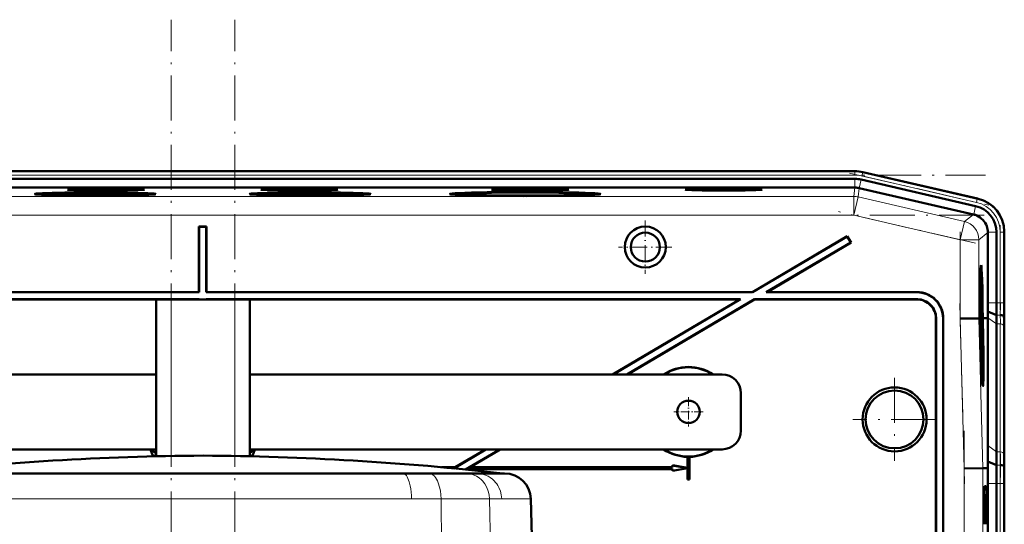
# Model space of a CAD drawing. Extents: x -1358 to 1757, y -1513 to 612.
# Tile 85 of 85: x 1353 to 1615, y 472 to 606. Entities that reach past the tile are written whole.
import ezdxf

# ---------------------------------------------------------------- set-up
doc = ezdxf.new("R2010")
doc.units = 0
doc.linetypes.add('DASHDOT', pattern=[18.5, 12, -3, 0.5, -3])

msp = doc.modelspace()

# ---------------------------------------------------------------- linework, layer by layer
at = {"color": 7, "linetype": 'DASHDOT', "lineweight": 18}
for p, q in [((1392.93, -290.12), (1392.93, 606.28)), ((1409.93, -290.12), (1409.93, 606.28)), ((1192.49, 564.79), (1610.17, 564.79)), ((1573.89, 565.35), (1611.09, 556.76)), ((1607.56, 546.59), (1570.96, 555.04)), ((1609.82, 554.09), (1192.83, 554.09)), ((1603.44, 524.37), (1603.44, 549.65)), ((1614.14, 551.4), (1614.14, 528.84)), ((1604.6, 482.34), (1603.33, 530.56)), ((1585.93, 510.67), (1585.93, 488.48)), ((1597.03, 499.58), (1574.83, 499.58)), ((1604.49, 376.6), (1604.49, 496.55)), ((1614.14, 491.61), (1614.14, 381.55))]:
    msp.add_line(p, q, dxfattribs=at)
at = {"color": 7, "lineweight": 18}
for p, q in [((1227.3, 565.79), (1575.36, 565.79)), ((1227.3, 564.79), (1575.36, 564.79)), ((1575.36, 565.83), (1575.36, 565.79)), ((1575.36, 565.79), (1575.36, 564.79)), ((1577.21, 564.58), (1577.43, 565.55)), ((1577.43, 565.55), (1577.44, 565.59)), ((1577.43, 565.55), (1608, 558.5)), ((1575.36, 561.46), (1575.36, 563.76)), ((1576.46, 561.34), (1576.98, 563.58)), ((1577.21, 564.58), (1607.78, 557.52)), ((1575.08, 559.09), (1575.35, 561.46)), ((1576.47, 561.34), (1576.2, 558.96)), ((1575.08, 559.09), (1227.58, 559.09)), ((1575.08, 559.09), (1575.08, 554.09)), ((1576.2, 558.96), (1575.08, 554.09)), ((1604.56, 552.41), (1576.2, 558.96)), ((1607.78, 557.52), (1608, 558.5)), ((1608.01, 558.53), (1608, 558.5)), ((1604.56, 552.41), (1606.94, 554.3)), ((1607.03, 554.28), (1607.55, 556.52)), ((1575.08, 554.09), (1227.58, 554.09)), ((1603.44, 547.54), (1575.08, 554.09)), ((1604.56, 552.41), (1603.44, 547.54)), ((1610.82, 549.43), (1608.44, 547.54)), ((1610.82, 549.52), (1613.12, 549.52)), ((1614.14, 549.52), (1615.14, 549.52)), ((1614.14, 549.52), (1614.14, 530.72)), ((1615.14, 549.52), (1615.14, 530.72)), ((1615.14, 549.52), (1615.18, 549.52)), ((1608.44, 547.54), (1603.44, 547.54)), ((1603.44, 526.48), (1603.44, 547.54)), ((1608.44, 526.54), (1608.44, 547.54)), ((1591.86, 533.51), (1591.93, 533.58)), ((1392.93, 489.81), (1392.93, 531.58)), ((1409.93, 489.81), (1409.93, 531.58)), ((1591.93, 531.58), (1592, 531.65)), ((1613.12, 530.72), (1610.82, 530.72)), ((1613.12, 530.72), (1614.14, 530.72)), ((1614.14, 530.72), (1615.14, 530.72)), ((1615.14, 530.72), (1615.18, 530.72)), ((1596.93, 526.58), (1597, 526.65)), ((1598.93, 526.58), (1598.86, 526.51)), ((1604.49, 486.49), (1603.44, 526.48)), ((1609.48, 486.56), (1608.44, 526.54)), ((1613.12, 525.06), (1610.77, 526.72)), ((1614.12, 527.41), (1613.1, 527.41)), ((1615.2, 526.58), (1615.16, 526.58)), ((1614.14, 525.06), (1613.12, 525.06)), ((1614.14, 525.06), (1614.14, 490.92)), ((1615.14, 524.38), (1615.14, 490.24)), ((1613.12, 490.92), (1610.77, 492.58)), ((1387.8, 490.5), (1387.78, 490.49)), ((1414.86, 490.5), (1414.87, 490.49)), ((1614.14, 490.92), (1613.12, 490.92)), ((1604.49, 438.46), (1604.49, 486.49)), ((1609.48, 386.6), (1609.48, 486.56)), ((1614.17, 487.41), (1613.14, 487.41)), ((1609.92, 481.73), (1610.39, 481.76)), ((1613.12, 482.43), (1610.82, 482.43)), ((1614.14, 482.43), (1613.12, 482.43)), ((1614.14, 482.43), (1614.14, 390.72)), ((1614.14, 482.43), (1615.14, 482.43)), ((1615.14, 482.43), (1615.14, 390.72)), ((1615.18, 482.43), (1615.14, 482.43)), ((1401.43, 478.34), (1345.79, 478.34)), ((1417.68, 478.34), (1401.43, 478.34)), ((1457.06, 478.34), (1417.68, 478.34)), ((1464.93, 478.34), (1457.06, 478.34)), ((1472.61, 478.34), (1464.93, 478.34)), ((1465.62, 419.48), (1464.93, 478.34)), ((1472.66, 478.34), (1472.61, 478.34)), ((1474.65, 478.34), (1472.66, 478.34)), ((1477.84, 478.34), (1474.65, 478.34)), ((1481.11, 478.34), (1477.84, 478.34)), ((1477.84, 478.34), (1479.21, 419.48)), ((1488.89, 478.34), (1481.11, 478.34)), ((1609.78, 479.69), (1609.89, 479.59))]:
    msp.add_line(p, q, dxfattribs=at)
at = {"color": 7, "lineweight": 50}
for p, q in [((1242.29, 565.83), (1555.09, 565.83)), ((1575.36, 565.83), (1555.09, 565.83)), ((1577.44, 565.59), (1608.21, 558.49)), ((1577.44, 565.59), (1608.01, 558.53)), ((1227.3, 563.76), (1575.36, 563.76)), ((1576.98, 563.58), (1607.55, 556.52)), ((1575.35, 561.46), (1227.31, 561.46)), ((1358.34, 559.74), (1358.29, 559.54)), ((1386.97, 559.74), (1387.02, 559.54)), ((1415.69, 559.74), (1415.63, 559.54)), ((1444.32, 559.74), (1444.37, 559.54)), ((1469.23, 559.74), (1469.17, 559.51)), ((1505.46, 559.74), (1505.53, 559.51)), ((1576.47, 561.34), (1606.94, 554.3)), ((1372.16, 559.37), (1372.16, 559.32)), ((1372.16, 559.32), (1372.16, 559.37)), ((1373.16, 559.37), (1373.16, 559.32)), ((1373.16, 559.32), (1373.16, 559.37)), ((1429.5, 559.32), (1429.5, 559.37)), ((1429.5, 559.37), (1429.5, 559.32)), ((1430.5, 559.37), (1430.5, 559.32)), ((1430.5, 559.32), (1430.5, 559.37)), ((1486.85, 559.27), (1486.85, 559.21)), ((1486.85, 559.21), (1486.85, 559.27)), ((1487.85, 559.27), (1487.85, 559.21)), ((1487.85, 559.21), (1487.85, 559.27)), ((1607.03, 554.28), (1606.94, 554.3)), ((1400.4, 551.01), (1400.33, 551.08)), ((1400.33, 551.08), (1400.33, 533.58)), ((1400.33, 551.08), (1402.33, 551.08)), ((1400.4, 551.01), (1400.4, 533.51)), ((1400.4, 551.01), (1402.26, 551.01)), ((1402.26, 551.01), (1402.33, 551.08)), ((1402.26, 551.01), (1402.26, 533.51)), ((1402.33, 551.08), (1402.33, 533.58)), ((1610.82, 549.43), (1610.82, 549.52)), ((1610.82, 549.43), (1610.82, 530.72)), ((1613.12, 549.52), (1613.12, 530.72)), ((1615.18, 549.72), (1615.18, 530.72)), ((1615.18, 549.52), (1615.18, 530.72)), ((1573.31, 548.51), (1547.99, 533.58)), ((1573.28, 548.41), (1548.01, 533.51)), ((1574.23, 546.81), (1551.67, 533.51)), ((1574.33, 546.78), (1551.93, 533.58)), ((1573.28, 548.41), (1573.31, 548.51)), ((1573.28, 548.41), (1574.23, 546.81)), ((1573.31, 548.51), (1574.33, 546.78)), ((1574.23, 546.81), (1574.33, 546.78)), ((1609.02, 539.01), (1608.82, 539.06)), ((1254.65, 533.51), (1400.4, 533.51)), ((1254.66, 533.58), (1400.33, 533.58)), ((1400.33, 533.58), (1400.4, 533.51)), ((1402.33, 533.58), (1402.26, 533.51)), ((1402.26, 533.51), (1548.01, 533.51)), ((1402.33, 533.58), (1547.99, 533.58)), ((1548.01, 533.51), (1547.99, 533.58)), ((1551.67, 533.51), (1551.93, 533.58)), ((1551.67, 533.51), (1591.86, 533.51)), ((1551.93, 533.58), (1591.93, 533.58)), ((1400.4, 531.65), (1257.8, 531.65)), ((1400.33, 531.58), (1258.06, 531.58)), ((1388.93, 489.73), (1388.93, 531.58)), ((1392.93, 531.58), (1388.93, 531.58)), ((1392.93, 531.58), (1409.93, 531.58)), ((1400.4, 531.65), (1400.33, 531.58)), ((1400.4, 531.65), (1400.4, 531.58)), ((1402.26, 531.65), (1402.26, 531.58)), ((1544.86, 531.65), (1402.26, 531.65)), ((1402.26, 531.65), (1402.33, 531.58)), ((1544.6, 531.58), (1402.33, 531.58)), ((1413.93, 531.58), (1409.93, 531.58)), ((1413.93, 489.73), (1413.93, 531.58)), ((1544.6, 531.58), (1510.69, 511.58)), ((1544.86, 531.65), (1510.83, 511.58)), ((1548.52, 531.65), (1514.49, 511.58)), ((1548.54, 531.58), (1514.63, 511.58)), ((1544.6, 531.58), (1544.86, 531.65)), ((1592, 531.65), (1548.52, 531.65)), ((1548.54, 531.58), (1548.52, 531.65)), ((1591.93, 531.58), (1548.54, 531.58)), ((1608.78, 530.66), (1608.72, 530.66)), ((1608.8, 531.55), (1608.75, 531.55)), ((1608.82, 533.13), (1608.76, 533.13)), ((1608.77, 531.16), (1608.78, 530.66)), ((1608.84, 530.67), (1608.78, 530.67)), ((1608.83, 531.25), (1608.82, 533.13)), ((1608.82, 533.13), (1608.83, 533.13)), ((1608.83, 533.13), (1608.85, 530.61)), ((1608.76, 528.93), (1608.7, 528.92)), ((1608.82, 530.22), (1608.71, 530.22)), ((1608.78, 530.02), (1608.71, 530.02)), ((1608.85, 530.61), (1608.72, 530.61)), ((1608.8, 527.8), (1608.76, 528.93)), ((1608.78, 528.94), (1608.8, 528.29)), ((1608.81, 528.81), (1608.78, 528.8)), ((1608.81, 528.73), (1608.78, 528.73)), ((1608.82, 528.68), (1608.78, 528.68)), ((1608.8, 528.29), (1608.8, 527.8)), ((1608.84, 528.24), (1608.8, 528.24)), ((1608.81, 528.73), (1608.81, 528.81)), ((1608.82, 528.68), (1608.81, 528.73)), ((1608.82, 529), (1608.82, 528.68)), ((1608.85, 528.97), (1608.82, 528.97)), ((1608.84, 528.24), (1608.85, 528.97)), ((1608.85, 527.75), (1608.84, 528.24)), ((1613.1, 527.41), (1610.8, 528.36)), ((1596.93, 438.99), (1596.93, 526.58)), ((1597, 438.99), (1597, 526.65)), ((1598.86, 526.51), (1598.86, 438.86)), ((1598.93, 526.58), (1598.93, 438.85)), ((1603.44, 526.48), (1608.44, 526.54)), ((1608.44, 526.54), (1608.51, 526.55)), ((1608.51, 526.56), (1608.51, 526.55)), ((1608.59, 526.56), (1608.51, 526.56)), ((1608.53, 526.55), (1608.59, 526.55)), ((1608.53, 526.54), (1608.59, 526.54)), ((1608.59, 526.54), (1608.63, 525.1)), ((1608.64, 526.56), (1608.68, 526.56)), ((1608.64, 526.55), (1608.68, 526.55)), ((1608.67, 525.1), (1608.64, 526.54)), ((1608.64, 526.54), (1608.68, 526.54)), ((1608.68, 526.54), (1608.73, 524.58)), ((1608.8, 527.8), (1608.69, 527.8)), ((1608.85, 527.75), (1608.69, 527.75)), ((1608.78, 527.52), (1608.69, 527.51)), ((1608.78, 527.11), (1608.69, 527.11)), ((1608.89, 526.02), (1608.69, 526.02)), ((1608.86, 525.77), (1608.7, 525.77)), ((1608.79, 525.58), (1608.7, 525.58)), ((1608.78, 527.52), (1608.89, 526.43)), ((1608.78, 527.11), (1608.78, 527.52)), ((1608.89, 526.02), (1608.78, 527.11)), ((1608.79, 525.58), (1608.81, 525.58)), ((1608.81, 523.75), (1608.79, 525.58)), ((1608.81, 525.58), (1608.82, 524.15)), ((1608.89, 526.43), (1608.89, 526.02)), ((1609.34, 526.56), (1609.39, 526.56)), ((1609.39, 526.56), (1609.34, 526.56)), ((1609.34, 526.54), (1609.39, 526.54)), ((1609.4, 524.59), (1609.34, 526.54)), ((1609.39, 526.56), (1609.39, 526.56)), ((1609.39, 526.54), (1609.44, 524.59)), ((1609.43, 526.56), (1609.59, 526.56)), ((1609.43, 526.56), (1609.81, 526.56)), ((1609.43, 526.54), (1609.59, 526.54)), ((1609.49, 524.59), (1609.43, 526.54)), ((1609.59, 526.54), (1609.59, 526.56)), ((1609.81, 526.56), (1610.77, 526.57)), ((1610.77, 526.57), (1610.77, 526.72)), ((1610.77, 492.58), (1610.77, 526.57)), ((1615.16, 526.58), (1615.12, 527.01)), ((1608.67, 525.1), (1608.63, 525.1)), ((1608.63, 525.1), (1608.67, 525.1)), ((1608.65, 524.08), (1608.7, 524.08)), ((1608.7, 524.08), (1608.65, 524.08)), ((1608.81, 523.75), (1608.75, 523.75)), ((1608.87, 523.35), (1608.76, 523.35)), ((1608.89, 523.3), (1608.76, 523.3)), ((1608.91, 522.76), (1608.78, 522.76)), ((1608.87, 523.35), (1608.81, 523.75)), ((1608.84, 524.64), (1608.82, 524.64)), ((1608.82, 524.15), (1608.85, 523.96)), ((1608.89, 524.5), (1608.85, 524.5)), ((1608.86, 523.85), (1608.87, 523.35)), ((1608.88, 523.8), (1608.86, 523.8)), ((1608.88, 523.8), (1608.89, 524.5)), ((1608.89, 523.3), (1608.88, 523.8)), ((1608.92, 520.88), (1608.91, 522.76)), ((1608.91, 522.76), (1608.92, 522.76)), ((1608.92, 522.76), (1608.94, 520.24)), ((1613.12, 525.06), (1613.12, 490.92)), ((1615.18, 523.65), (1615.18, 489.51)), ((1615.18, 523.65), (1615.18, 489.51)), ((1608.85, 522.71), (1608.78, 522.71)), ((1608.83, 521.07), (1608.83, 521.53)), ((1608.9, 521.18), (1608.85, 521.18)), ((1608.93, 520.29), (1608.86, 520.29)), ((1608.94, 520.24), (1608.86, 520.24)), ((1608.87, 520.79), (1608.87, 520.29)), ((1608.88, 519.7), (1608.95, 519.7)), ((1608.95, 519.16), (1608.9, 519.16)), ((1608.93, 518.43), (1608.96, 518.13)), ((1608.95, 519.7), (1608.95, 519.16)), ((1608.96, 518.13), (1608.96, 517.68)), ((1388.93, 511.58), (1262.93, 511.58)), ((1539.93, 511.58), (1413.93, 511.58)), ((1609.44, 510.21), (1609.25, 510.16)), ((1544.93, 506.58), (1544.93, 496.58)), ((1262.93, 491.58), (1388.93, 491.58)), ((1387.52, 491.32), (1387.54, 491.32)), ((1388.15, 491.29), (1388.13, 491.29)), ((1413.93, 491.58), (1539.93, 491.58)), ((1414.51, 491.29), (1414.53, 491.29)), ((1415.14, 491.32), (1415.12, 491.32)), ((1476.91, 491.58), (1468.34, 486.52)), ((1476.77, 491.58), (1468.72, 486.83)), ((1480.57, 491.58), (1471.48, 486.21)), ((1480.71, 491.58), (1472.66, 486.83)), ((1387.78, 490.49), (1388.18, 489.72)), ((1388.2, 489.72), (1387.8, 490.5)), ((1388.59, 490.8), (1388.59, 490.79)), ((1388.59, 490.24), (1388.62, 490.22)), ((1388.59, 490.24), (1388.85, 489.73)), ((1388.87, 489.73), (1388.62, 490.22)), ((1414.06, 490.24), (1413.93, 489.97)), ((1413.93, 490.01), (1414.04, 490.22)), ((1414.04, 490.22), (1413.93, 490.22)), ((1414.06, 490.24), (1414.04, 490.22)), ((1414.07, 490.8), (1414.07, 490.79)), ((1414.46, 489.72), (1414.86, 490.5)), ((1414.87, 490.49), (1414.48, 489.72)), ((1530.68, 489.58), (1530.7, 489.59)), ((1530.68, 486.61), (1530.68, 489.58)), ((1530.7, 486.59), (1530.7, 489.59)), ((1531.16, 489.59), (1531.16, 483.59)), ((1531.16, 489.59), (1531.18, 489.58)), ((1531.18, 489.58), (1531.18, 483.58)), ((1468.72, 486.83), (1465.03, 486.83)), ((1465.22, 486.81), (1468.73, 486.81)), ((1468.73, 486.81), (1468.25, 486.53)), ((1468.73, 486.81), (1468.72, 486.83)), ((1471.81, 486.33), (1471.6, 486.2)), ((1472.6, 486.81), (1471.81, 486.35)), ((1471.81, 486.33), (1471.81, 486.35)), ((1526.7, 486.35), (1471.81, 486.35)), ((1526.68, 486.33), (1471.81, 486.33)), ((1472.6, 486.81), (1472.66, 486.83)), ((1472.6, 486.81), (1526.7, 486.81)), ((1472.66, 486.83), (1526.68, 486.83)), ((1526.68, 486.83), (1526.68, 487.33)), ((1526.68, 487.33), (1530.68, 486.61)), ((1526.7, 487.31), (1526.68, 487.33)), ((1526.7, 486.81), (1526.68, 486.83)), ((1530.68, 486.54), (1526.68, 485.83)), ((1526.68, 486.33), (1526.7, 486.35)), ((1526.68, 485.83), (1526.68, 486.33)), ((1526.7, 487.31), (1530.7, 486.59)), ((1526.7, 486.81), (1526.7, 487.31)), ((1530.7, 486.56), (1526.7, 485.85)), ((1526.7, 485.85), (1526.7, 486.35)), ((1530.7, 486.59), (1530.68, 486.61)), ((1530.68, 486.54), (1530.7, 486.56)), ((1530.68, 483.58), (1530.68, 486.54)), ((1530.7, 483.59), (1530.7, 486.56)), ((1604.49, 486.49), (1609.48, 486.56)), ((1610.83, 486.58), (1609.48, 486.56)), ((1613.14, 487.41), (1610.8, 488.38)), ((1610.83, 486.58), (1610.8, 488.38)), ((1615.2, 486.58), (1615.17, 487.01)), ((1401.43, 485.16), (1331.26, 485.16)), ((1368.85, 485.16), (1348.09, 485.16)), ((1373.1, 485.16), (1368.85, 485.16)), ((1401.43, 485.16), (1373.1, 485.16)), ((1481.38, 485.16), (1401.43, 485.16)), ((1417.19, 485.16), (1401.43, 485.16)), ((1454.77, 485.16), (1417.19, 485.16)), ((1461.8, 485.16), (1454.77, 485.16)), ((1465.47, 485.16), (1461.8, 485.16)), ((1467.66, 485.16), (1465.47, 485.16)), ((1467.68, 485.16), (1467.66, 485.16)), ((1471.58, 485.16), (1467.68, 485.16)), ((1474.5, 485.16), (1471.58, 485.16)), ((1479.46, 485.16), (1474.5, 485.16)), ((1480.08, 485.16), (1479.46, 485.16)), ((1481.89, 485.16), (1480.08, 485.16)), ((1481.38, 485.16), (1481.43, 485.16)), ((1526.7, 485.85), (1526.68, 485.83)), ((1530.7, 483.59), (1530.68, 483.58)), ((1531.18, 483.58), (1530.68, 483.58)), ((1531.16, 483.59), (1530.7, 483.59)), ((1531.16, 483.59), (1531.18, 483.58)), ((1609.94, 481.76), (1610.39, 481.76)), ((1610.82, 390.72), (1610.82, 482.43)), ((1613.12, 482.43), (1613.12, 390.72)), ((1615.18, 390.72), (1615.18, 482.44)), ((1615.18, 482.43), (1615.18, 390.72)), ((1490.43, 419.48), (1488.89, 478.34)), ((1609.89, 479.58), (1609.78, 479.7)), ((1609.78, 479.59), (1609.89, 479.59))]:
    msp.add_line(p, q, dxfattribs=at)
at = {"color": 7, "linetype": 'DASHDOT', "lineweight": 18, "ltscale": 0.355368}
for p, q in [((1519.42, 552.68), (1519.42, 538.47)), ((1526.52, 545.58), (1512.31, 545.58))]:
    msp.add_line(p, q, dxfattribs=at)
at = {"color": 7, "linetype": 'DASHDOT', "lineweight": 18, "ltscale": 0.195001}
for p, q in [((1530.93, 505.48), (1530.93, 497.68)), ((1534.83, 501.58), (1527.03, 501.58))]:
    msp.add_line(p, q, dxfattribs=at)
at = {"color": 7, "linetype": 'DASHDOT', "lineweight": 18, "ltscale": 0.000111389}
msp.add_line((1401.43, 485.16), (1401.43, 485.16), dxfattribs=at)
at = {"color": 7, "lineweight": 50}
for points in [[(1608.78, 530.66), (1608.75, 531.17), (1608.74, 531.9)], [(1608.76, 532.59), (1608.75, 532.47), (1608.75, 531.89)], [(1608.75, 531.89), (1608.77, 531.22), (1608.77, 531.17), (1608.77, 531.16)], [(1608.76, 533.06), (1608.79, 532.54), (1608.81, 532.01)], [(1608.8, 531.55), (1608.77, 532.51), (1608.76, 532.57), (1608.76, 532.59)], [(1608.76, 528.93), (1608.77, 529.9), (1608.78, 530.02)], [(1608.78, 530.02), (1608.8, 529.68), (1608.81, 529.5)], [(1608.79, 529.53), (1608.78, 529.51), (1608.78, 529.08), (1608.78, 528.94)], [(1608.81, 528.81), (1608.79, 529.46), (1608.79, 529.53)], [(1608.81, 529.5), (1608.81, 530.11), (1608.82, 530.2), (1608.82, 530.22)], [(1608.82, 530.22), (1608.83, 530.17), (1608.84, 530.01), (1608.87, 528.95)], [(1608.83, 529.73), (1608.82, 529.71), (1608.82, 529.48), (1608.82, 529)], [(1608.85, 528.97), (1608.84, 529.66), (1608.83, 529.71), (1608.83, 529.73)], [(1608.87, 528.95), (1608.86, 527.89), (1608.85, 527.75)], [(1608.84, 524.64), (1608.85, 525.68), (1608.85, 525.75), (1608.86, 525.77)], [(1608.86, 525.77), (1608.87, 525.66), (1608.88, 525.48)], [(1608.86, 525.28), (1608.85, 525.17), (1608.85, 524.51)], [(1608.89, 524.5), (1608.88, 525.17), (1608.86, 525.28)], [(1608.91, 524.5), (1608.9, 523.44), (1608.89, 523.3)], [(1608.83, 521.53), (1608.83, 522.49), (1608.84, 522.67), (1608.85, 522.71)], [(1608.85, 522.22), (1608.84, 522.1), (1608.84, 521.52)], [(1608.84, 521.52), (1608.86, 520.85), (1608.86, 520.8), (1608.87, 520.79)], [(1608.85, 522.71), (1608.86, 522.53), (1608.9, 521.64)], [(1608.9, 521.18), (1608.86, 522.14), (1608.86, 522.2), (1608.85, 522.22)], [(1387.52, 491.32), (1387.64, 490.81), (1387.78, 490.49)], [(1387.54, 491.32), (1387.65, 490.82), (1387.8, 490.5)], [(1388.21, 491.58), (1388.13, 491.31), (1388.13, 491.29)], [(1388.13, 491.29), (1388.15, 491.14), (1388.21, 491), (1388.31, 490.89), (1388.44, 490.81), (1388.59, 490.79)], [(1388.15, 491.29), (1388.17, 491.44), (1388.23, 491.58)], [(1388.59, 490.8), (1388.45, 490.83), (1388.32, 490.9), (1388.22, 491.01), (1388.17, 491.15), (1388.15, 491.29)], [(1414.53, 491.29), (1414.51, 491.14), (1414.45, 491), (1414.35, 490.89), (1414.22, 490.81), (1414.07, 490.79)], [(1414.07, 490.8), (1414.21, 490.83), (1414.34, 490.9), (1414.43, 491.01), (1414.49, 491.15), (1414.51, 491.29)], [(1414.51, 491.29), (1414.49, 491.44), (1414.43, 491.58)], [(1414.45, 491.58), (1414.52, 491.31), (1414.53, 491.29)], [(1415.12, 491.32), (1415, 490.82), (1414.86, 490.5)], [(1415.14, 491.32), (1415.02, 490.81), (1414.87, 490.49)]]:
    msp.add_lwpolyline(points, dxfattribs=at)
at = {"color": 7, "lineweight": 18}
for points in [[(1454.77, 485.16), (1455.08, 485.09), (1455.39, 484.89), (1455.68, 484.58), (1455.91, 484.24), (1456.11, 483.84), (1456.46, 482.9), (1456.72, 481.83), (1456.86, 481.02), (1456.97, 480.17), (1457.04, 479.26), (1457.06, 478.34)], [(1461.8, 485.16), (1462.04, 485.14), (1462.28, 485.07), (1462.52, 484.97), (1462.75, 484.82), (1463.19, 484.43), (1463.48, 484.07), (1463.73, 483.66), (1463.98, 483.17), (1464.2, 482.63), (1464.55, 481.51), (1464.75, 480.49), (1464.88, 479.42), (1464.93, 478.34)], [(1471.58, 485.16), (1472.31, 485.11), (1473.02, 484.97), (1473.72, 484.74), (1474.38, 484.42), (1474.81, 484.16), (1475.22, 483.86), (1475.6, 483.52), (1475.96, 483.15), (1476.6, 482.34), (1477.11, 481.44), (1477.5, 480.45), (1477.74, 479.41), (1477.84, 478.34)], [(1474.5, 485.16), (1475.27, 485.11), (1476.03, 484.97), (1476.76, 484.74), (1477.47, 484.42), (1478.06, 484.06), (1478.62, 483.64), (1479.13, 483.16), (1479.48, 482.76), (1479.8, 482.35), (1480.09, 481.9), (1480.35, 481.43), (1480.75, 480.45), (1481.01, 479.41), (1481.11, 478.34)]]:
    msp.add_lwpolyline(points, dxfattribs=at)
at = {"color": 7, "lineweight": 50}
for centre, radius in [((1519.42, 545.58), 5.47), ((1519.42, 545.58), 3.88), ((1585.93, 499.58), 8.54), ((1585.93, 499.58), 7.72), ((1530.93, 501.58), 3)]:
    msp.add_circle(centre, radius, dxfattribs=at)
for centre, radius, start, end in [((1575.36, 556.58), 9.25, 77.0008, 89.9996), ((1575.36, 556.58), 9.25, 77.0008, 89.9996), ((1575.36, 556.58), 7.19, 77.0008, 89.9996), ((1606.19, 549.72), 8.99, 359.9916, 77.0084), ((1605.82, 549.43), 5, 65.4322, 75.951), ((1605.93, 549.52), 7.18, 359.9917, 77.0084), ((1605.82, 549.43), 5, 1.0533, 19.827), ((1591.86, 526.51), 6.99, 359.9843, 90.0157), ((1591.93, 526.58), 6.99, 359.9842, 90.0158), ((1591.93, 526.58), 5, 359.9843, 90.0157), ((1592, 526.65), 5, 359.9843, 90.0157), ((1667.06, 533.53), 58.27, 181.4885, 182.2423), ((1630.75, 531.97), 21.94, 181.0813, 183.4019), ((1608.97, 530.66), 0.129, 176.8658, 200.2161), ((1410.45, 530.67), 200.36, 359.3392, 0.0144), ((1328.71, 530.65), 284.4, 359.3457, 0.0134), ((1257.85, 530.64), 357.33, 359.3489, 0.0131), ((1962.76, 530.63), 347.59, 179.9856, 180.6685), ((1494.98, 529.73), 115.84, 358.5125, 359.3228), ((1578.33, 524.36), 30.57, 0.2603, 2.093), ((1443.82, 524.86), 169.29, 0.0674, 0.8603), ((1402.53, 523.4), 212.65, 0.0672, 0.8563), ((1822.4, 523.4), 207.22, 179.1215, 179.9313), ((1642.2, 524.92), 33.37, 180.4676, 181.647), ((1626.81, 524.56), 17.96, 180.1828, 182.286), ((1609.28, 520.38), 0.422, 183.6553, 192.335), ((1667.15, 523.16), 58.27, 181.4885, 182.2423), ((1630.84, 521.6), 21.94, 181.0813, 183.4019), ((1609.06, 520.29), 0.129, 176.8658, 200.2161), ((1530.93, 501.58), 12, 56.4427, 123.5573), ((1530.93, 501.58), 11.9, 57.2111, 122.7889), ((1539.93, 506.58), 5, 0, 90), ((1609.39, 510.27), 0.0799, 311.3337, 355.0343), ((1539.93, 496.58), 5, 270, 360), ((1388.62, 491.33), 1.09, 166.7891, 180.2581), ((1388.65, 491.32), 1.11, 166.8027, 180.1168), ((1414.01, 491.32), 1.11, 359.8833, 13.1973), ((1414.04, 491.33), 1.09, 359.7419, 13.2109), ((1530.93, 501.58), 12, 236.4427, 268.8063), ((1530.93, 501.58), 11.9, 237.2111, 302.7889), ((1530.93, 501.58), 12, 271.1938, 303.5573), ((1912.07, 492.94), 301.3, 180.0678, 180.867), ((1406.23, -265.49), 755.42, 90.36381, 96.44138), ((1388.6, 491.23), 0.426, 268.4792, 320.2455), ((1388.6, 491.23), 0.444, 268.5621, 317.6223), ((1388.62, 491.31), 1.08, 268.4741, 286.6021), ((1388.63, 491.26), 1.04, 269.4183, 286.6301), ((1396.63, -265.49), 755.42, 83.55862, 89.63619), ((1414.07, 491.33), 0.523, 254.2582, 269.7014), ((1414.07, 491.34), 0.556, 255.079, 269.5284), ((1414.08, 492.34), 2.1, 265.8374, 269.5716), ((1530.93, 501.58), 11.99, 268.8884, 271.1116), ((1863.63, 491.22), 250.51, 180.0685, 180.8723), ((1822.54, 489.76), 207.36, 180.0695, 180.8788), ((2136.74, 482.47), 525.92, 179.5532, 180.0043), ((2033.18, 482.54), 420.07, 179.3362, 180.0142), ((1962.26, 482.52), 347.08, 179.3309, 180.0147), ((1481.89, 478.16), 7, 1.4987, 90.0013)]:
    msp.add_arc(centre, radius, start, end, dxfattribs=at)
at = {"color": 7, "lineweight": 18}
for centre, radius, start, end in [((1575.36, 556.58), 9.21, 77.0008, 89.9996), ((1575.36, 556.58), 8.21, 77.0007, 89.9996), ((1575.08, 554.09), 5, 77, 90), ((1605.93, 549.52), 8.21, 359.9938, 77.0063), ((1605.93, 549.52), 9.21, 359.9945, 77.0055), ((1328.52, 530.65), 285.63, 359.3484, 0.0131), ((1294.31, 530.65), 320.83, 359.3498, 0.013), ((1444.16, 524.86), 169.99, 0.0672, 0.857), ((1424.23, 524.16), 190.91, 0.0672, 0.8552), ((1864.06, 491.22), 249.92, 180.0689, 180.8746), ((1844.24, 490.51), 229.1, 180.0694, 180.8776), ((2032.94, 482.54), 418.8, 179.3343, 180.0144), ((1998.75, 482.53), 383.61, 179.3319, 180.0146)]:
    msp.add_arc(centre, radius, start, end, dxfattribs=at)
at = {"color": 7, "lineweight": 50}
for centre, major_axis, ratio, start_param, end_param in [((1372.66, 559.74), (16.2, 0), 0.026177, 6.280915, 9.427049), ((1372.66, 559.74), (16.2, 0), 0.026177, 3.143863, 4.681525), ((1372.66, 559.74), (14.31, 0), 0.026177, 3.134525, 4.677453), ((1372.66, 559.74), (14.31, 0), 0.026177, 1.570796, 3.134525), ((1372.66, 559.74), (12.82, 0), 0.026177, 6.280893, 9.427071), ((1372.66, 559.74), (12.82, 0), 0.026177, 3.143885, 4.712389), ((1375.53, 560.94), (10.3, 0), 0.026177, 1.570796, 3.143885), ((1375.53, 560.94), (10.3, 0), 0.026177, 3.143885, 6.280893), ((1372.66, 559.74), (14.31, 0), 0.026177, 0.007067, 1.570796), ((1372.66, 559.74), (12.82, 0), 0.026177, 4.712389, 6.280893), ((1372.66, 559.74), (16.2, 0), 0.026177, 4.743253, 6.280915), ((1372.66, 559.74), (14.31, 0), 0.026177, 4.747325, 6.290253), ((1375.53, 560.94), (10.3, 0), 0.026177, 6.280893, 7.853982), ((1430, 559.74), (16.2, 0), 0.026177, 6.280915, 9.427049), ((1430, 559.74), (16.2, 0), 0.026177, 3.143863, 4.681525), ((1430, 559.74), (14.31, 0), 0.026177, 3.134525, 4.677453), ((1430, 559.74), (14.31, 0), 0.026177, 1.570796, 3.134525), ((1427.13, 560.94), (10.3, 0), 0.026177, 6.280893, 9.427071), ((1427.13, 560.94), (10.3, 0), 0.026177, 3.143885, 4.712389), ((1430, 559.74), (12.82, 0), 0.026177, 1.570796, 3.143885), ((1430, 559.74), (12.82, 0), 0.026177, 3.143885, 6.280893), ((1427.13, 560.94), (10.3, 0), 0.026177, 4.712389, 6.280893), ((1430, 559.74), (14.31, 0), 0.026177, 0.007067, 1.570796), ((1430, 559.74), (12.82, 0), 0.026177, 6.280893, 7.853982), ((1430, 559.74), (16.2, 0), 0.026177, 4.743253, 6.280915), ((1430, 559.74), (14.31, 0), 0.026177, 4.747325, 6.290253), ((1487.35, 559.74), (20.18, 0), 0.026177, 6.280911, 9.427053), ((1487.35, 559.74), (20.18, 0), 0.026177, 3.143867, 4.687608), ((1487.35, 559.74), (18.12, 0), 0.026177, 3.134523, 4.68479), ((1487.35, 559.74), (18.12, 0), 0.026177, 1.570796, 3.134523), ((1487.35, 559.74), (16.2, 0), 0.026177, 1.570796, 3.143885), ((1487.35, 559.74), (16.2, 0), 0.026177, 3.143885, 6.280893), ((1488.73, 560.94), (10.3, 0), 0.026177, 6.280893, 9.427071), ((1488.73, 560.94), (10.3, 0), 0.026177, 3.143885, 4.712389), ((1487.35, 559.74), (18.12, 0), 0.026177, 0.00707, 1.570796), ((1487.35, 559.74), (16.2, 0), 0.026177, 6.280893, 7.853982), ((1487.35, 559.74), (20.18, 0), 0.026177, 4.73717, 6.280911), ((1487.35, 559.74), (18.12, 0), 0.026177, 4.739988, 6.290255), ((1488.73, 560.94), (10.3, 0), 0.026177, 4.712389, 6.280893), ((1540.34, 560.94), (10.3, 0), 0.026177, 6.280893, 9.427071), ((1540.34, 560.94), (10.3, 0), 0.026177, 3.143885, 4.712389), ((1540.34, 560.94), (10.3, 0), 0.026177, 4.712389, 6.280893), ((1575.35, 556.47), (4.97, -0.57), 0.999653, 1.681638, 1.684204), ((1575.35, 556.47), (-4.97, 0.57), 0.999653, 4.598982, 4.823231), ((1605.82, 549.43), (3.11, -3.91), 0.999441, 1.244667, 2.041114), ((1609.01, 524.6), (0, 16.16), 0.026176, 0.002497, 1.448977), ((1609.01, 524.55), (0, -14.46), 0.026176, 3.135771, 4.572964), ((1609.01, 524.6), (0, 16.16), 0.026176, 4.834208, 6.285682), ((1609.01, 524.55), (0, -14.46), 0.026176, 1.710221, 3.135771), ((1609.01, 524.6), (0, 12.78), 0.026176, 0.002336, 1.416316), ((1609.01, 524.6), (0, 12.78), 0.026176, 4.866905, 6.285521), ((1608.55, 524.59), (-0.09, 10.11), 0.026177, 5.30292, 5.325316), ((1609.03, 524.59), (0.14, -16.16), 0.026177, 4.589583, 4.590667), ((1609.03, 524.59), (-0.13, 14.45), 0.026177, 1.433458, 1.434672), ((1609.03, 524.59), (0.11, -12.78), 0.026177, 4.556927, 4.558303), ((1608.55, 524.59), (-0.09, 10.11), 0.026177, 5.005973, 5.030229), ((1608.55, 524.59), (-0.09, 10.11), 0.026177, 4.829745, 4.854381), ((1609.03, 524.59), (-0.11, 12.78), 0.026177, 4.866019, 4.86691), ((1609.03, 524.59), (0.11, -12.78), 0.026177, 1.725317, 1.725801), ((1609.03, 524.59), (-0.13, 14.45), 0.026177, 4.848057, 4.848883), ((1609.03, 524.59), (0.14, -16.16), 0.026177, 1.692062, 1.693145), ((1614.12, 526.99), (1, 0), 0.414156, 0.032065, 1.567957), ((1609.06, 524.56), (0.42, -16.16), 0.026173, 4.741634, 6.280062), ((1609.06, 524.65), (-0.38, 14.44), 0.026173, 1.609988, 3.148303), ((1609.06, 524.57), (0.33, -12.78), 0.026173, 4.710405, 6.280407), ((1608.55, 524.59), (-0.09, 10.11), 0.026177, 4.530445, 4.584844), ((1609.06, 524.57), (0.33, -12.78), 0.026173, 6.2825, 7.855052), ((1609.06, 524.65), (-0.38, 14.44), 0.026173, 3.226476, 4.707021), ((1609.06, 524.56), (0.42, -16.16), 0.026173, 0.075785, 1.571867), ((1609.06, 524.56), (0.42, -16.16), 0.026173, 6.280062, 6.35897), ((1614.17, 486.99), (1, 0), 0.414255, 0.032066, 1.56795), ((1609.94, 471.58), (0, 10.19), 0.026177, 0.001612, 1.570796), ((1610.39, 471.58), (0, 10.19), 0.026177, 4.712389, 6.283185), ((1609.89, 471.58), (0, 8.01), 0.026177, 6.256996, 6.283185), ((1609.89, 471.58), (0, 8.01), 0.026177, 4.712389, 6.256996)]:
    msp.add_ellipse(centre, major_axis=major_axis, ratio=ratio, start_param=start_param, end_param=end_param, dxfattribs=at)
at = {"color": 7, "lineweight": 18}
for centre, major_axis, ratio, start_param, end_param in [((1603.44, 547.54), (-3.11, 3.91), 0.999441, 4.04071, 5.384068), ((1614.14, 524.36), (-1, 0), 0.707107, 3.176499, 4.712389), ((1614.14, 490.21), (-1, 0), 0.707107, 3.176499, 4.712389)]:
    msp.add_ellipse(centre, major_axis=major_axis, ratio=ratio, start_param=start_param, end_param=end_param, dxfattribs=at)

doc.saveas('drawing.dxf')
